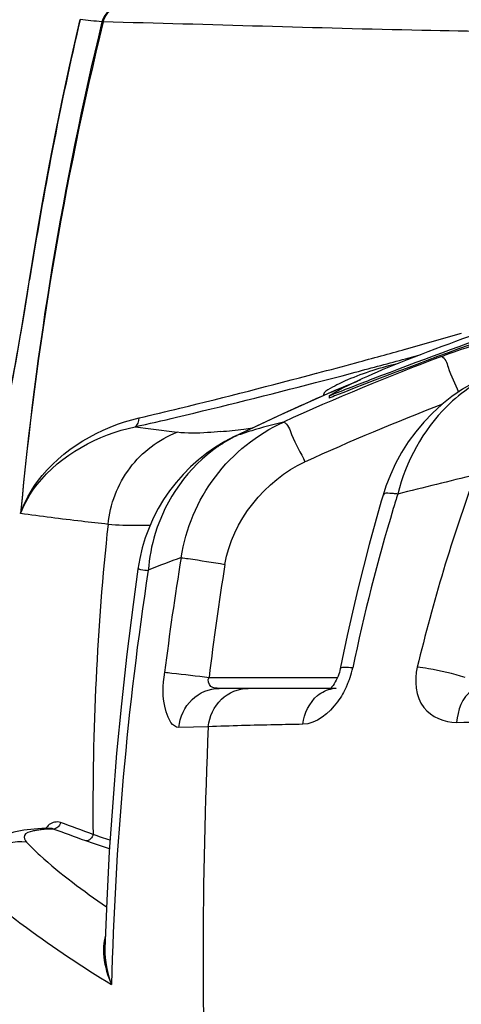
# Model space of a CAD drawing. Header units: millimetres. Extents: x 0 to 297, y 0 to 210.
# Tile 5 of 108: x 22 to 28, y 163 to 176. Entities that reach past the tile are written whole.
import ezdxf

# ---------------------------------------------------------------- set-up
doc = ezdxf.new("R2010")
doc.units = ezdxf.units.MM
doc.header["$LTSCALE"] = 16.335
doc.layers.get('0').update_dxf_attribs({"linetype": 'CONTINUOUS'})
doc.layers.add('08_SURFACES', color=7, linetype='CONTINUOUS')

msp = doc.modelspace()

# ---------------------------------------------------------------- linework, layer by layer
at = {"color": 7, "linetype": 'Continuous'}
for p, q in [((22.813, 176.131), (22.768, 175.933)), ((22.128, 172.602), (22.097, 172.408)), ((26.609, 171.189), (26.293, 171.058)), ((24.929, 170.434), (24.928, 170.434)), ((26.244, 166.995), (24.721, 166.995)), ((26.322, 166.995), (26.322, 166.995)), ((22.41, 165.082), (22.409, 165.082)), ((23.158, 163.436), (23.158, 163.436))]:
    msp.add_line(p, q, dxfattribs=at)
at = {"color": 9, "linetype": 'Continuous'}
for p, q in [((23.135, 176.098), (23.117, 176.102)), ((22.124, 172.578), (22.128, 172.577)), ((27.267, 171.497), (27.45, 171.547)), ((27.45, 171.547), (27.468, 171.552)), ((26.22, 171.219), (26.401, 171.266)), ((26.401, 171.266), (26.58, 171.313)), ((26.037, 171.171), (26.22, 171.219)), ((26.259, 171.043), (26.211, 171.021)), ((26.259, 171.043), (26.211, 171.022)), ((24.961, 170.447), (24.929, 170.434)), ((24.581, 167.144), (26.338, 167.144)), ((24.57, 166.47), (24.169, 166.462))]:
    msp.add_line(p, q, dxfattribs=at)
at = {"color": 7, "linetype": 'Continuous'}
for points in [[(22.813, 176.131), (22.764, 175.915), (22.665, 175.47), (22.57, 175.025), (22.48, 174.58), (22.394, 174.136), (22.312, 173.692), (22.234, 173.249), (22.161, 172.806), (22.124, 172.578)], [(22.768, 175.933), (22.669, 175.488), (22.574, 175.043), (22.483, 174.598), (22.397, 174.154), (22.315, 173.71), (22.237, 173.267), (22.163, 172.824), (22.128, 172.602)], [(22.124, 172.578), (22.094, 172.389), (22.062, 172.19), (22.029, 171.994), (21.996, 171.801), (21.963, 171.612), (21.93, 171.427), (21.897, 171.247), (21.864, 171.073), (21.831, 170.906), (21.8, 170.746), (21.769, 170.593), (21.739, 170.449), (21.71, 170.314), (21.682, 170.188), (21.655, 170.072)], [(22.097, 172.408), (22.065, 172.21), (22.032, 172.013), (21.999, 171.82), (21.966, 171.63), (21.933, 171.444), (21.9, 171.264), (21.867, 171.09), (21.835, 170.922), (21.803, 170.761), (21.772, 170.608), (21.742, 170.463), (21.713, 170.327), (21.685, 170.2), (21.658, 170.083)], [(28.333, 171.236), (28.199, 171.169), (28.048, 171.08), (27.903, 170.981), (27.766, 170.873), (27.638, 170.756), (27.518, 170.631), (27.407, 170.499), (27.306, 170.361), (27.215, 170.217), (27.133, 170.068), (27.062, 169.914), (27.001, 169.757), (26.961, 169.635)], [(26.293, 171.058), (25.522, 170.715), (24.928, 170.434)], [(26.961, 169.635), (26.937, 169.551), (26.852, 169.257), (26.771, 168.959), (26.692, 168.656), (26.615, 168.348), (26.541, 168.035), (26.47, 167.717), (26.402, 167.395), (26.375, 167.262)], [(23.609, 168.624), (23.543, 168.142), (23.458, 167.463), (23.383, 166.785), (23.318, 166.11), (23.264, 165.436), (23.218, 164.765), (23.183, 164.096), (23.158, 163.436)], [(26.375, 167.262), (26.37, 167.239), (26.363, 167.213), (26.355, 167.188), (26.345, 167.161), (26.334, 167.135), (26.321, 167.108), (26.307, 167.082), (26.292, 167.057), (26.277, 167.035), (26.261, 167.015), (26.248, 166.999), (26.236, 166.988), (26.234, 166.985)], [(22.294, 165.079), (22.242, 165.076), (22.192, 165.073), (22.144, 165.068), (22.097, 165.063), (22.05, 165.056), (22.004, 165.049), (21.958, 165.039), (21.912, 165.028), (21.864, 165.014), (21.814, 164.996), (21.763, 164.974), (21.71, 164.947), (21.654, 164.912), (21.598, 164.869), (21.544, 164.818), (21.493, 164.757), (21.447, 164.686), (21.411, 164.61), (21.385, 164.53), (21.37, 164.447), (21.365, 164.373)], [(22.409, 165.082), (22.349, 165.081), (22.294, 165.079)]]:
    msp.add_lwpolyline(points, dxfattribs=at)
at = {"color": 9, "linetype": 'Continuous'}
for centre, radius, start, end in [((68.647, 165.109), 46.838, 166.4257, 174.7646), ((68.126, 165.067), 46.324, 166.223, 174.6485), ((71.374, 164.861), 49.846, 166.9348, 171.0954), ((4.513, 253.509), 84.983, 285.52945, 286.06578), ((40.295, 138.257), 35.555, 110.6403, 114.414), ((-0.627, 272.031), 104.205, 285.13975, 285.33697), ((1.079, 265.811), 97.755, 285.33651, 285.53781), ((-2.094, 277.454), 109.823, 284.85069, 285.13968), ((-1.503, 277.647), 109.979, 284.79415, 284.98338), ((-0.194, 272.76), 104.921, 284.98299, 285.17294), ((38.791, 141.971), 31.657, 112.5447, 113.3199), ((38.622, 142.357), 31.236, 113.4125, 115.936), ((40.344, 138.254), 34.961, 111.075, 114.4141), ((31.976, 233.499), 63.49, 262.39212, 262.91551), ((27.116, 164.184), 6.624, 103.2413, 107.1333), ((23.997, 178.761), 8.292, 275.1521, 277.3398), ((25.862, 168.601), 2.054, 116.0354, 120.2069), ((26.825, 165.134), 5.631, 108.2451, 109.3312), ((23.675, 181.369), 10.921, 277.2684, 277.9115), ((26.906, 164.886), 5.892, 107.1919, 108.2451), ((25.873, 168.582), 2.076, 120.2063, 124.3486), ((50.479, 77.302), 95.245, 103.51302, 104.17076), ((50.272, 162.445), 24.207, 162.6875, 163.1748), ((52.066, 161.929), 26.074, 163.2309, 168.1697), ((26.528, 162.044), 7.127, 109.0582, 112.9419), ((63.207, 162.357), 39.532, 170.6491, 172.9432), ((64.008, 162.36), 39.716, 170.8306, 173.0812), ((67.983, 161.834), 44.749, 171.2935, 178.5728), ((25.408, 167.515), 1.164, 341.4652, 348.0568), ((25.353, 167.534), 1.221, 335.1641, 338.3407), ((25.362, 167.53), 1.212, 338.3435, 341.5082), ((26.322, 166.63), 0.365, 90.0273, 98.5512), ((6.587, 120.68), 47.142, 69.7604, 70.3377), ((7.067, 121.848), 45.998, 69.7403, 70.3308)]:
    msp.add_arc(centre, radius, start, end, dxfattribs=at)
at = {"color": 7, "linetype": 'Continuous'}
msp.add_arc((25.971, 168.288), 2.387, 115.9379, 171.9081, dxfattribs=at)
at = {"color": 9, "linetype": 'Continuous'}
for points in [[(23.401, 176.332), (23.279, 176.331), (23.145, 176.221), (23.117, 176.102)], [(23.135, 176.098), (23.16, 176.214), (23.283, 176.331), (23.401, 176.332)], [(23.117, 176.102), (23.017, 176.11), (22.917, 176.119), (22.818, 176.13)], [(23.57, 170.568), (23.61, 170.587), (23.627, 170.645), (23.625, 170.69)], [(24.799, 168.689), (24.894, 169.274), (25.354, 169.845), (25.893, 170.09)], [(28.224, 169.91), (27.905, 169.054), (27.643, 168.175), (27.429, 167.286)], [(23.2, 169.235), (23.049, 167.83), (22.984, 166.414), (22.995, 165)], [(24.751, 166.845), (24.845, 166.936), (24.984, 166.995), (25.115, 166.995)], [(26.066, 166.897), (26.123, 166.945), (26.195, 166.98), (26.268, 166.991)], [(24.57, 166.47), (24.585, 166.608), (24.651, 166.749), (24.751, 166.845)], [(25.863, 166.504), (25.883, 166.65), (25.953, 166.802), (26.066, 166.897)], [(22.449, 165.073), (22.395, 165.072), (22.341, 165.069), (22.287, 165.063)], [(23.221, 164.803), (23.112, 164.837), (23.003, 164.872), (22.896, 164.911)], [(23.229, 164.919), (23.15, 164.945), (23.072, 164.971), (22.995, 165)], [(23.165, 163.615), (23.137, 163.522), (23.133, 163.422), (23.143, 163.325)], [(23.158, 163.436), (23.153, 163.271), (23.189, 163.103), (23.248, 162.948)], [(23.143, 163.325), (23.157, 163.196), (23.195, 163.068), (23.248, 162.948)]]:
    msp.add_open_spline(points, degree=3, dxfattribs=at)
for points, knots in [([(29.484, 175.951), (28.82, 175.961), (26.703, 175.989), (24.588, 176.065), (23.135, 176.098)], [0, 0, 0, 0, 0.313736, 1, 1, 1, 1]), ([(21.702, 170.253), (21.737, 170.415), (21.897, 171.187), (22.032, 171.963), (22.128, 172.577)], [0, 0, 0, 0, 0.211434, 1, 1, 1, 1]), ([(27.762, 171.53), (27.831, 171.556), (28.069, 171.64), (28.309, 171.722), (28.485, 171.754)], [0, 0, 0, 0, 0.293555, 1, 1, 1, 1]), ([(27.762, 171.53), (27.814, 171.507), (27.865, 171.301), (27.949, 171.157), (27.993, 171.042)], [0, 0, 0, 0, 0.318122, 1, 1, 1, 1]), ([(23.625, 170.69), (23.812, 170.733), (24.623, 170.927), (25.431, 171.135), (26.053, 171.3)], [0, 0, 0, 0, 0.229014, 1, 1, 1, 1]), ([(23.57, 170.568), (23.759, 170.61), (24.584, 170.802), (25.405, 171.008), (26.037, 171.171)], [0, 0, 0, 0, 0.228951, 1, 1, 1, 1]), ([(28.165, 171.118), (28.046, 171.039), (27.579, 170.657), (27.274, 170.093), (27.162, 169.649)], [0, 0, 0, 0, 0.237873, 1, 1, 1, 1]), ([(22.003, 169.383), (22.059, 169.525), (22.403, 170.111), (23.064, 170.459), (23.57, 170.568)], [0, 0, 0, 0, 0.227536, 1, 1, 1, 1]), ([(22.005, 169.387), (22.06, 169.541), (22.404, 170.173), (23.094, 170.566), (23.625, 170.69)], [0, 0, 0, 0, 0.231374, 1, 1, 1, 1]), ([(24.201, 168.78), (24.259, 169.176), (24.584, 169.947), (25.238, 170.466), (25.599, 170.633)], [0, 0, 0, 0, 0.501333, 1, 1, 1, 1]), ([(25.599, 170.633), (25.661, 170.607), (25.73, 170.377), (25.836, 170.216), (25.893, 170.09)], [0, 0, 0, 0, 0.325315, 1, 1, 1, 1]), ([(23.2, 169.235), (23.229, 169.51), (23.433, 170.047), (23.893, 170.398), (24.145, 170.493)], [0, 0, 0, 0, 0.505928, 1, 1, 1, 1]), ([(24.742, 170.502), (24.681, 170.496), (24.483, 170.482), (24.282, 170.476), (24.145, 170.493)], [0, 0, 0, 0, 0.304991, 1, 1, 1, 1]), ([(24.702, 170.297), (24.299, 170.022), (23.882, 169.427), (23.764, 168.777), (23.75, 168.607)], [0, 0, 0, 0, 0.740777, 1, 1, 1, 1]), ([(27.118, 169.654), (27.097, 169.656), (27.051, 169.657), (26.971, 169.666), (26.961, 169.635)], [0, 0, 0, 0, 0.396769, 1, 1, 1, 1]), ([(27.162, 169.649), (27.155, 169.65), (27.14, 169.652), (27.126, 169.653), (27.118, 169.654)], [0, 0, 0, 0, 0.512525, 1, 1, 1, 1]), ([(23.2, 169.235), (23.08, 169.249), (22.68, 169.294), (22.282, 169.344), (22.004, 169.383)], [0, 0, 0, 0, 0.302583, 1, 1, 1, 1]), ([(23.775, 169.221), (23.718, 169.219), (23.526, 169.216), (23.334, 169.22), (23.2, 169.235)], [0, 0, 0, 0, 0.29713, 1, 1, 1, 1]), ([(24.201, 168.78), (24.233, 168.776), (24.433, 168.748), (24.632, 168.716), (24.799, 168.689)], [0, 0, 0, 0, 0.161017, 1, 1, 1, 1]), ([(23.609, 168.624), (23.61, 168.635), (23.683, 168.6), (23.715, 168.612), (23.75, 168.607)], [0, 0, 0, 0, 0.252332, 1, 1, 1, 1]), ([(24.169, 166.462), (24.077, 166.461), (23.925, 166.794), (23.953, 167.036), (23.975, 167.214)], [0, 0, 0, 0, 0.338459, 1, 1, 1, 1]), ([(23.975, 167.214), (24.007, 167.211), (24.209, 167.189), (24.411, 167.165), (24.581, 167.144)], [0, 0, 0, 0, 0.157586, 1, 1, 1, 1]), ([(26.547, 167.275), (26.505, 167.278), (26.461, 167.278), (26.378, 167.278), (26.375, 167.262)], [0, 0, 0, 0, 0.714695, 1, 1, 1, 1]), ([(27.429, 167.286), (27.386, 167.105), (27.413, 166.686), (27.801, 166.528), (27.964, 166.53)], [0, 0, 0, 0, 0.533418, 1, 1, 1, 1]), ([(28.083, 167.144), (27.918, 167.195), (27.7, 167.246), (27.48, 167.28), (27.429, 167.286)], [0, 0, 0, 0, 0.771196, 1, 1, 1, 1]), ([(24.721, 166.995), (24.682, 166.995), (24.589, 166.996), (24.559, 167.109), (24.581, 167.144)], [0, 0, 0, 0, 0.484545, 1, 1, 1, 1]), ([(24.169, 166.462), (24.183, 166.602), (24.305, 166.877), (24.587, 166.995), (24.721, 166.995)], [0, 0, 0, 0, 0.511933, 1, 1, 1, 1]), ([(26.462, 167.021), (26.428, 166.947), (26.295, 166.719), (26.052, 166.507), (25.863, 166.504)], [0, 0, 0, 0, 0.298865, 1, 1, 1, 1]), ([(28.284, 166.995), (28.246, 166.995), (28.049, 166.923), (27.984, 166.689), (27.964, 166.53)], [0, 0, 0, 0, 0.191119, 1, 1, 1, 1]), ([(27.964, 166.53), (28.232, 166.532), (29.381, 166.541), (30.529, 166.546), (31.41, 166.548)], [0, 0, 0, 0, 0.233223, 1, 1, 1, 1]), ([(24.57, 166.47), (24.484, 164.376), (24.439, 160.168), (24.984, 155.984), (25.413, 153.923)], [0, 0, 0, 0, 0.498776, 1, 1, 1, 1]), ([(25.863, 166.504), (25.737, 166.501), (25.306, 166.493), (24.875, 166.482), (24.57, 166.47)], [0, 0, 0, 0, 0.292196, 1, 1, 1, 1]), ([(22.549, 165.162), (22.5, 165.179), (22.41, 165.159), (22.363, 165.1), (22.35, 165.081)], [0, 0, 0, 0, 0.68793, 1, 1, 1, 1]), ([(22.287, 165.063), (22.266, 165.061), (22.225, 165.056), (22.185, 165.048), (22.167, 165.044)], [0, 0, 0, 0, 0.540719, 1, 1, 1, 1]), ([(22.449, 165.073), (22.447, 165.074), (22.443, 165.076), (22.439, 165.077), (22.436, 165.078)], [0, 0, 0, 0, 0.506199, 1, 1, 1, 1]), ([(22.549, 165.162), (22.548, 165.138), (22.52, 165.094), (22.473, 165.07), (22.449, 165.073)], [0, 0, 0, 0, 0.50565, 1, 1, 1, 1]), ([(22.085, 164.894), (21.922, 164.917), (21.559, 164.815), (21.403, 164.472), (21.402, 164.307)], [0, 0, 0, 0, 0.499868, 1, 1, 1, 1]), ([(22.167, 165.044), (22.127, 165.034), (22.026, 165.01), (22.064, 164.917), (22.085, 164.894)], [0, 0, 0, 0, 0.571015, 1, 1, 1, 1]), ([(22.995, 165), (22.994, 164.976), (22.966, 164.933), (22.919, 164.908), (22.896, 164.911)], [0, 0, 0, 0, 0.507505, 1, 1, 1, 1]), ([(22.085, 164.894), (22.144, 164.831), (22.483, 164.506), (22.864, 164.228), (23.18, 164.01)], [0, 0, 0, 0, 0.182885, 1, 1, 1, 1]), ([(21.402, 164.307), (21.608, 164.09), (22.213, 163.613), (22.85, 163.191), (23.248, 162.948)], [0, 0, 0, 0, 0.390798, 1, 1, 1, 1])]:
    msp.add_open_spline(points, degree=3, knots=knots, dxfattribs=at)
at = {"color": 7, "linetype": 'Continuous'}
msp.add_open_spline([(22.436, 165.078), (22.432, 165.079), (22.423, 165.081), (22.414, 165.082), (22.41, 165.082)], degree=3, knots=[0, 0, 0, 0, 0.507317, 1, 1, 1, 1], dxfattribs=at)
at = {"layer": '08_SURFACES', "color": 7, "linetype": 'Continuous'}
msp.add_line((26.223, 170.992), (26.223, 170.96), dxfattribs=at)
for centre, radius, start, end in [((54.29, 99.689), 76.598, 109.50748, 111.33414), ((50.876, 108.476), 67.171, 111.34883, 111.53152)]:
    msp.add_arc(centre, radius, start, end, dxfattribs=at)
for points, knots in [([(28.811, 172.033), (28.299, 171.865), (27.427, 171.544), (26.562, 171.189), (26.223, 170.992)], [0, 0, 0, 0, 0.578937, 1, 1, 1, 1]), ([(26.223, 170.992), (26.424, 171.071), (27.249, 171.392), (28.08, 171.698), (28.711, 171.922)], [0, 0, 0, 0, 0.243785, 1, 1, 1, 1]), ([(26.474, 171.209), (26.393, 171.174), (26.296, 171.12), (26.148, 171.047), (26.148, 171.006)], [0, 0, 0, 0, 0.680359, 1, 1, 1, 1]), ([(26.148, 171.006), (26.148, 171.004), (26.148, 171), (26.15, 170.997), (26.151, 170.995)], [0, 0, 0, 0, 0.499816, 1, 1, 1, 1])]:
    msp.add_open_spline(points, degree=3, knots=knots, dxfattribs=at)
for points in [[(27.166, 171.431), (27.049, 171.406), (26.933, 171.373), (26.819, 171.336)], [(26.819, 171.336), (26.702, 171.298), (26.587, 171.256), (26.474, 171.209)]]:
    msp.add_open_spline(points, degree=3, dxfattribs=at)

doc.saveas('drawing.dxf')
